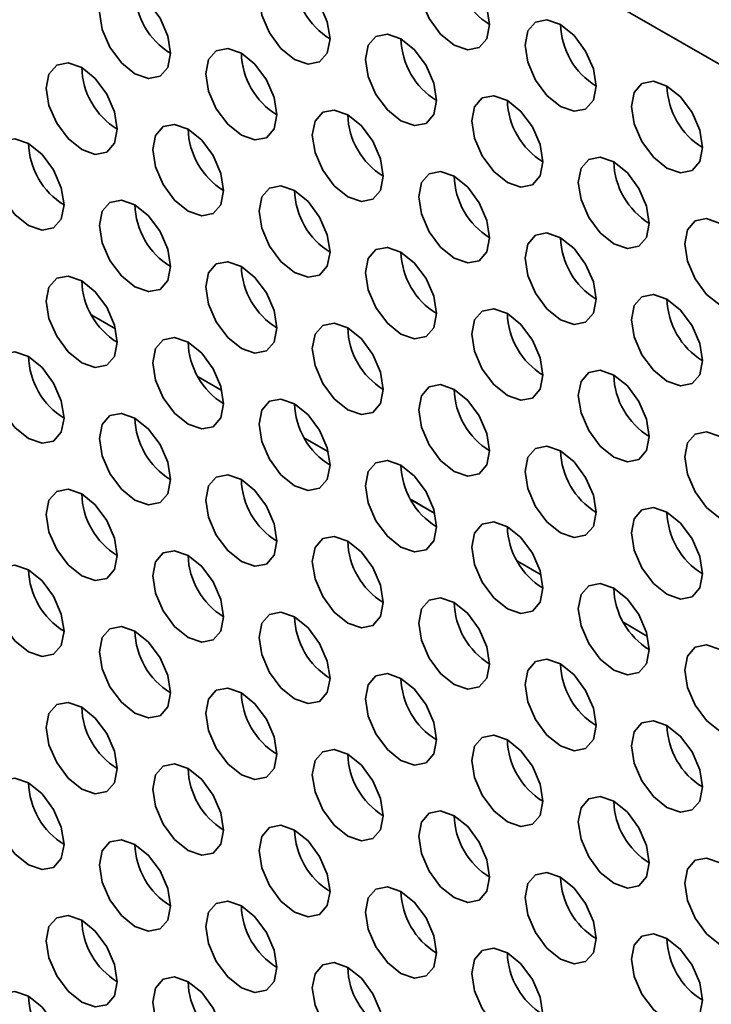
# Model space of a CAD drawing. Header units: millimetres. Extents: x 2 to 1120, y -2 to 861.
# Tile 144 of 226: x 771.67 to 776.27, y 640.27 to 646.81. Entities that reach past the tile are written whole.
import ezdxf

# ---------------------------------------------------------------- set-up
doc = ezdxf.new("R2010")
doc.units = ezdxf.units.MM

msp = doc.modelspace()

# ---------------------------------------------------------------- linework, layer by layer
at = {"color": 7, "linetype": 'Continuous', "lineweight": 35}
for p, q in [((786.5261, 640.6189), (749.1006, 662.2241)), ((772.1486, 644.8446), (772.3063, 644.7535)), ((772.1486, 644.8445), (772.3063, 644.7535)), ((772.8557, 644.4364), (773.0134, 644.3453)), ((772.8557, 644.4363), (773.0134, 644.3453)), ((773.5628, 644.0282), (773.7205, 643.9371)), ((773.5628, 644.0281), (773.7205, 643.9371)), ((774.2699, 643.62), (774.4276, 643.5289)), ((774.2699, 643.6199), (774.4276, 643.5289)), ((774.977, 643.2118), (775.1347, 643.1207)), ((774.977, 643.2117), (775.1347, 643.1207)), ((775.6841, 642.8036), (775.8418, 642.7125)), ((775.6841, 642.8035), (775.8418, 642.7125))]:
    msp.add_line(p, q, dxfattribs=at)
at = {"color": 7, "linetype": 'Continuous', "lineweight": 35, "flags": 128}
for points in [[(774.7921, 646.7748), (774.7742, 646.8893), (774.7231, 647.0071), (774.6466, 647.1102), (774.5564, 647.183), (774.4662, 647.2144), (774.3898, 647.1995), (774.3387, 647.1407), (774.3207, 647.0469), (774.3387, 646.9324), (774.3898, 646.8146), (774.4662, 646.7114), (774.5564, 646.6386), (774.6466, 646.6073), (774.7231, 646.6221), (774.7742, 646.681), (774.7921, 646.7748)], [(773.7315, 646.6794), (773.7135, 646.7939), (773.6624, 646.9117), (773.586, 647.0149), (773.4958, 647.0876), (773.4056, 647.119), (773.3291, 647.1041), (773.278, 647.0453), (773.2601, 646.9515), (773.278, 646.837), (773.3291, 646.7192), (773.4056, 646.6161), (773.4958, 646.5433), (773.586, 646.5119), (773.6624, 646.5268), (773.7135, 646.5856), (773.7315, 646.6794)], [(772.6708, 646.584), (772.6529, 646.6985), (772.6018, 646.8163), (772.5253, 646.9195), (772.4351, 646.9923), (772.3449, 647.0236), (772.2685, 647.0088), (772.2174, 646.95), (772.1994, 646.8562), (772.2174, 646.7416), (772.2685, 646.6239), (772.3449, 646.5207), (772.4351, 646.4479), (772.5253, 646.4166), (772.6018, 646.4314), (772.6529, 646.4902), (772.6708, 646.584)], [(775.4993, 646.3666), (775.4813, 646.4811), (775.4302, 646.5989), (775.3537, 646.702), (775.2635, 646.7748), (775.1733, 646.8062), (775.0969, 646.7913), (775.0458, 646.7325), (775.0278, 646.6387), (775.0458, 646.5242), (775.0969, 646.4064), (775.1733, 646.3032), (775.2635, 646.2304), (775.3537, 646.1991), (775.4302, 646.2139), (775.4813, 646.2727), (775.4993, 646.3666)], [(774.4386, 646.2712), (774.4206, 646.3857), (774.3696, 646.5035), (774.2931, 646.6066), (774.2029, 646.6794), (774.1127, 646.7108), (774.0362, 646.6959), (773.9851, 646.6371), (773.9672, 646.5433), (773.9851, 646.4288), (774.0362, 646.311), (774.1127, 646.2079), (774.2029, 646.1351), (774.2931, 646.1037), (774.3696, 646.1186), (774.4206, 646.1774), (774.4386, 646.2712)], [(773.3779, 646.1758), (773.36, 646.2903), (773.3089, 646.4081), (773.2324, 646.5113), (773.1422, 646.5841), (773.052, 646.6154), (772.9756, 646.6006), (772.9245, 646.5418), (772.9065, 646.448), (772.9245, 646.3334), (772.9756, 646.2156), (773.052, 646.1125), (773.1422, 646.0397), (773.2324, 646.0084), (773.3089, 646.0232), (773.36, 646.082), (773.3779, 646.1758)], [(772.3173, 646.0805), (772.2993, 646.195), (772.2482, 646.3128), (772.1718, 646.4159), (772.0816, 646.4887), (771.9914, 646.5201), (771.9149, 646.5052), (771.8638, 646.4464), (771.8459, 646.3526), (771.8638, 646.2381), (771.9149, 646.1203), (771.9914, 646.0171), (772.0816, 645.9444), (772.1718, 645.913), (772.2482, 645.9279), (772.2993, 645.9867), (772.3173, 646.0805)], [(776.2064, 645.9583), (776.1884, 646.0729), (776.1373, 646.1907), (776.0609, 646.2938), (775.9707, 646.3666), (775.8805, 646.3979), (775.804, 646.3831), (775.7529, 646.3243), (775.735, 646.2305), (775.7529, 646.116), (775.804, 645.9982), (775.8805, 645.895), (775.9707, 645.8222), (776.0609, 645.7909), (776.1373, 645.8057), (776.1884, 645.8645), (776.2064, 645.9583)], [(775.1457, 645.863), (775.1278, 645.9775), (775.0767, 646.0953), (775.0002, 646.1984), (774.91, 646.2712), (774.8198, 646.3026), (774.7433, 646.2877), (774.6922, 646.2289), (774.6743, 646.1351), (774.6922, 646.0206), (774.7433, 645.9028), (774.8198, 645.7997), (774.91, 645.7269), (775.0002, 645.6955), (775.0767, 645.7104), (775.1278, 645.7692), (775.1457, 645.863)], [(774.085, 645.7676), (774.0671, 645.8821), (774.016, 645.9999), (773.9395, 646.1031), (773.8493, 646.1759), (773.7591, 646.2072), (773.6827, 646.1924), (773.6316, 646.1336), (773.6136, 646.0398), (773.6316, 645.9252), (773.6827, 645.8074), (773.7591, 645.7043), (773.8493, 645.6315), (773.9395, 645.6002), (774.016, 645.615), (774.0671, 645.6738), (774.085, 645.7676)], [(773.0244, 645.6723), (773.0064, 645.7868), (772.9553, 645.9046), (772.8789, 646.0077), (772.7887, 646.0805), (772.6985, 646.1119), (772.622, 646.097), (772.5709, 646.0382), (772.553, 645.9444), (772.5709, 645.8299), (772.622, 645.7121), (772.6985, 645.6089), (772.7887, 645.5361), (772.8789, 645.5048), (772.9553, 645.5197), (773.0064, 645.5785), (773.0244, 645.6723)], [(771.9637, 645.5769), (771.9458, 645.6914), (771.8947, 645.8092), (771.8182, 645.9124), (771.728, 645.9851), (771.6378, 646.0165), (771.5613, 646.0016), (771.5103, 645.9428), (771.4923, 645.849), (771.5103, 645.7345), (771.5613, 645.6167), (771.6378, 645.5136), (771.728, 645.4408), (771.8182, 645.4094), (771.8947, 645.4243), (771.9458, 645.4831), (771.9637, 645.5769)], [(775.8528, 645.4548), (775.8349, 645.5693), (775.7838, 645.6871), (775.7073, 645.7902), (775.6171, 645.863), (775.5269, 645.8944), (775.4504, 645.8795), (775.3993, 645.8207), (775.3814, 645.7269), (775.3993, 645.6124), (775.4504, 645.4946), (775.5269, 645.3915), (775.6171, 645.3187), (775.7073, 645.2873), (775.7838, 645.3022), (775.8349, 645.361), (775.8528, 645.4548)], [(774.7921, 645.3594), (774.7742, 645.4739), (774.7231, 645.5917), (774.6466, 645.6949), (774.5564, 645.7677), (774.4662, 645.799), (774.3898, 645.7842), (774.3387, 645.7254), (774.3207, 645.6316), (774.3387, 645.517), (774.3898, 645.3992), (774.4662, 645.2961), (774.5564, 645.2233), (774.6466, 645.192), (774.7231, 645.2068), (774.7742, 645.2656), (774.7921, 645.3594)], [(773.7315, 645.2641), (773.7135, 645.3786), (773.6624, 645.4964), (773.586, 645.5995), (773.4958, 645.6723), (773.4056, 645.7037), (773.3291, 645.6888), (773.278, 645.63), (773.2601, 645.5362), (773.278, 645.4217), (773.3291, 645.3039), (773.4056, 645.2007), (773.4958, 645.1279), (773.586, 645.0966), (773.6624, 645.1114), (773.7135, 645.1703), (773.7315, 645.2641)], [(772.6708, 645.1687), (772.6529, 645.2832), (772.6018, 645.401), (772.5253, 645.5042), (772.4351, 645.5769), (772.3449, 645.6083), (772.2685, 645.5934), (772.2174, 645.5346), (772.1994, 645.4408), (772.2174, 645.3263), (772.2685, 645.2085), (772.3449, 645.1054), (772.4351, 645.0326), (772.5253, 645.0012), (772.6018, 645.0161), (772.6529, 645.0749), (772.6708, 645.1687)], [(776.5599, 645.0466), (776.542, 645.1611), (776.4909, 645.2789), (776.4144, 645.382), (776.3242, 645.4548), (776.234, 645.4862), (776.1575, 645.4713), (776.1064, 645.4125), (776.0885, 645.3187), (776.1064, 645.2042), (776.1575, 645.0864), (776.234, 644.9833), (776.3242, 644.9105), (776.4144, 644.8791), (776.4909, 644.894), (776.542, 644.9528), (776.5599, 645.0466)], [(775.4993, 644.9512), (775.4813, 645.0657), (775.4302, 645.1835), (775.3537, 645.2867), (775.2635, 645.3595), (775.1733, 645.3908), (775.0969, 645.376), (775.0458, 645.3172), (775.0278, 645.2233), (775.0458, 645.1088), (775.0969, 644.991), (775.1733, 644.8879), (775.2635, 644.8151), (775.3537, 644.7837), (775.4302, 644.7986), (775.4813, 644.8574), (775.4993, 644.9512)], [(774.4386, 644.8559), (774.4206, 644.9704), (774.3696, 645.0882), (774.2931, 645.1913), (774.2029, 645.2641), (774.1127, 645.2955), (774.0362, 645.2806), (773.9851, 645.2218), (773.9672, 645.128), (773.9851, 645.0135), (774.0362, 644.8957), (774.1127, 644.7925), (774.2029, 644.7197), (774.2931, 644.6884), (774.3696, 644.7032), (774.4206, 644.762), (774.4386, 644.8559)], [(773.3779, 644.7605), (773.36, 644.875), (773.3089, 644.9928), (773.2324, 645.0959), (773.1422, 645.1687), (773.052, 645.2001), (772.9756, 645.1852), (772.9245, 645.1264), (772.9065, 645.0326), (772.9245, 644.9181), (772.9756, 644.8003), (773.052, 644.6972), (773.1422, 644.6244), (773.2324, 644.593), (773.3089, 644.6079), (773.36, 644.6667), (773.3779, 644.7605)], [(772.3173, 644.6651), (772.2993, 644.7796), (772.2482, 644.8974), (772.1718, 645.0006), (772.0816, 645.0734), (771.9914, 645.1047), (771.9149, 645.0899), (771.8638, 645.0311), (771.8459, 644.9373), (771.8638, 644.8227), (771.9149, 644.7049), (771.9914, 644.6018), (772.0816, 644.529), (772.1718, 644.4977), (772.2482, 644.5125), (772.2993, 644.5713), (772.3173, 644.6651)], [(776.2064, 644.543), (776.1884, 644.6575), (776.1373, 644.7753), (776.0609, 644.8785), (775.9707, 644.9513), (775.8805, 644.9826), (775.804, 644.9678), (775.7529, 644.9089), (775.735, 644.8151), (775.7529, 644.7006), (775.804, 644.5828), (775.8805, 644.4797), (775.9707, 644.4069), (776.0609, 644.3755), (776.1373, 644.3904), (776.1884, 644.4492), (776.2064, 644.543)], [(775.1457, 644.4476), (775.1278, 644.5622), (775.0767, 644.68), (775.0002, 644.7831), (774.91, 644.8559), (774.8198, 644.8872), (774.7433, 644.8724), (774.6922, 644.8136), (774.6743, 644.7198), (774.6922, 644.6053), (774.7433, 644.4875), (774.8198, 644.3843), (774.91, 644.3115), (775.0002, 644.2802), (775.0767, 644.295), (775.1278, 644.3538), (775.1457, 644.4476)], [(774.085, 644.3523), (774.0671, 644.4668), (774.016, 644.5846), (773.9395, 644.6877), (773.8493, 644.7605), (773.7591, 644.7919), (773.6827, 644.777), (773.6316, 644.7182), (773.6136, 644.6244), (773.6316, 644.5099), (773.6827, 644.3921), (773.7591, 644.289), (773.8493, 644.2162), (773.9395, 644.1848), (774.016, 644.1997), (774.0671, 644.2585), (774.085, 644.3523)], [(773.0244, 644.2569), (773.0064, 644.3714), (772.9553, 644.4892), (772.8789, 644.5924), (772.7887, 644.6652), (772.6985, 644.6965), (772.622, 644.6817), (772.5709, 644.6229), (772.553, 644.5291), (772.5709, 644.4145), (772.622, 644.2967), (772.6985, 644.1936), (772.7887, 644.1208), (772.8789, 644.0895), (772.9553, 644.1043), (773.0064, 644.1631), (773.0244, 644.2569)], [(771.9637, 644.1616), (771.9458, 644.2761), (771.8947, 644.3939), (771.8182, 644.497), (771.728, 644.5698), (771.6378, 644.6012), (771.5613, 644.5863), (771.5103, 644.5275), (771.4923, 644.4337), (771.5103, 644.3192), (771.5613, 644.2014), (771.6378, 644.0982), (771.728, 644.0254), (771.8182, 643.9941), (771.8947, 644.009), (771.9458, 644.0678), (771.9637, 644.1616)], [(775.8528, 644.0394), (775.8349, 644.154), (775.7838, 644.2718), (775.7073, 644.3749), (775.6171, 644.4477), (775.5269, 644.479), (775.4504, 644.4642), (775.3993, 644.4054), (775.3814, 644.3116), (775.3993, 644.1971), (775.4504, 644.0793), (775.5269, 643.9761), (775.6171, 643.9033), (775.7073, 643.872), (775.7838, 643.8868), (775.8349, 643.9456), (775.8528, 644.0394)], [(774.7921, 643.9441), (774.7742, 644.0586), (774.7231, 644.1764), (774.6466, 644.2795), (774.5564, 644.3523), (774.4662, 644.3837), (774.3898, 644.3688), (774.3387, 644.31), (774.3207, 644.2162), (774.3387, 644.1017), (774.3898, 643.9839), (774.4662, 643.8808), (774.5564, 643.808), (774.6466, 643.7766), (774.7231, 643.7915), (774.7742, 643.8503), (774.7921, 643.9441)], [(773.7315, 643.8487), (773.7135, 643.9632), (773.6624, 644.081), (773.586, 644.1842), (773.4958, 644.257), (773.4056, 644.2883), (773.3291, 644.2735), (773.278, 644.2147), (773.2601, 644.1209), (773.278, 644.0063), (773.3291, 643.8885), (773.4056, 643.7854), (773.4958, 643.7126), (773.586, 643.6813), (773.6624, 643.6961), (773.7135, 643.7549), (773.7315, 643.8487)], [(772.6708, 643.7534), (772.6529, 643.8679), (772.6018, 643.9857), (772.5253, 644.0888), (772.4351, 644.1616), (772.3449, 644.193), (772.2685, 644.1781), (772.2174, 644.1193), (772.1994, 644.0255), (772.2174, 643.911), (772.2685, 643.7932), (772.3449, 643.69), (772.4351, 643.6172), (772.5253, 643.5859), (772.6018, 643.6007), (772.6529, 643.6596), (772.6708, 643.7534)], [(776.5599, 643.6312), (776.542, 643.7458), (776.4909, 643.8636), (776.4144, 643.9667), (776.3242, 644.0395), (776.234, 644.0708), (776.1575, 644.056), (776.1064, 643.9972), (776.0885, 643.9034), (776.1064, 643.7889), (776.1575, 643.6711), (776.234, 643.5679), (776.3242, 643.4951), (776.4144, 643.4638), (776.4909, 643.4786), (776.542, 643.5374), (776.5599, 643.6312)], [(775.4993, 643.5359), (775.4813, 643.6504), (775.4302, 643.7682), (775.3537, 643.8713), (775.2635, 643.9441), (775.1733, 643.9755), (775.0969, 643.9606), (775.0458, 643.9018), (775.0278, 643.808), (775.0458, 643.6935), (775.0969, 643.5757), (775.1733, 643.4726), (775.2635, 643.3998), (775.3537, 643.3684), (775.4302, 643.3833), (775.4813, 643.4421), (775.4993, 643.5359)], [(774.4386, 643.4405), (774.4206, 643.555), (774.3696, 643.6728), (774.2931, 643.776), (774.2029, 643.8488), (774.1127, 643.8801), (774.0362, 643.8653), (773.9851, 643.8065), (773.9672, 643.7126), (773.9851, 643.5981), (774.0362, 643.4803), (774.1127, 643.3772), (774.2029, 643.3044), (774.2931, 643.273), (774.3696, 643.2879), (774.4206, 643.3467), (774.4386, 643.4405)], [(773.3779, 643.3452), (773.36, 643.4597), (773.3089, 643.5775), (773.2324, 643.6806), (773.1422, 643.7534), (773.052, 643.7848), (772.9756, 643.7699), (772.9245, 643.7111), (772.9065, 643.6173), (772.9245, 643.5028), (772.9756, 643.385), (773.052, 643.2818), (773.1422, 643.209), (773.2324, 643.1777), (773.3089, 643.1925), (773.36, 643.2513), (773.3779, 643.3452)], [(772.3173, 643.2498), (772.2993, 643.3643), (772.2482, 643.4821), (772.1718, 643.5852), (772.0816, 643.658), (771.9914, 643.6894), (771.9149, 643.6745), (771.8638, 643.6157), (771.8459, 643.5219), (771.8638, 643.4074), (771.9149, 643.2896), (771.9914, 643.1865), (772.0816, 643.1137), (772.1718, 643.0823), (772.2482, 643.0972), (772.2993, 643.156), (772.3173, 643.2498)], [(776.2064, 643.1277), (776.1884, 643.2422), (776.1373, 643.36), (776.0609, 643.4631), (775.9707, 643.5359), (775.8805, 643.5673), (775.804, 643.5524), (775.7529, 643.4936), (775.735, 643.3998), (775.7529, 643.2853), (775.804, 643.1675), (775.8805, 643.0643), (775.9707, 642.9916), (776.0609, 642.9602), (776.1373, 642.9751), (776.1884, 643.0339), (776.2064, 643.1277)], [(775.1457, 643.0323), (775.1278, 643.1468), (775.0767, 643.2646), (775.0002, 643.3678), (774.91, 643.4406), (774.8198, 643.4719), (774.7433, 643.4571), (774.6922, 643.3982), (774.6743, 643.3044), (774.6922, 643.1899), (774.7433, 643.0721), (774.8198, 642.969), (774.91, 642.8962), (775.0002, 642.8648), (775.0767, 642.8797), (775.1278, 642.9385), (775.1457, 643.0323)], [(774.085, 642.9369), (774.0671, 643.0515), (774.016, 643.1693), (773.9395, 643.2724), (773.8493, 643.3452), (773.7591, 643.3765), (773.6827, 643.3617), (773.6316, 643.3029), (773.6136, 643.2091), (773.6316, 643.0946), (773.6827, 642.9768), (773.7591, 642.8736), (773.8493, 642.8008), (773.9395, 642.7695), (774.016, 642.7843), (774.0671, 642.8431), (774.085, 642.9369)], [(773.0244, 642.8416), (773.0064, 642.9561), (772.9553, 643.0739), (772.8789, 643.177), (772.7887, 643.2498), (772.6985, 643.2812), (772.622, 643.2663), (772.5709, 643.2075), (772.553, 643.1137), (772.5709, 642.9992), (772.622, 642.8814), (772.6985, 642.7783), (772.7887, 642.7055), (772.8789, 642.6741), (772.9553, 642.689), (773.0064, 642.7478), (773.0244, 642.8416)], [(771.9637, 642.7462), (771.9458, 642.8607), (771.8947, 642.9785), (771.8182, 643.0817), (771.728, 643.1545), (771.6378, 643.1858), (771.5613, 643.171), (771.5103, 643.1122), (771.4923, 643.0184), (771.5103, 642.9038), (771.5613, 642.786), (771.6378, 642.6829), (771.728, 642.6101), (771.8182, 642.5788), (771.8947, 642.5936), (771.9458, 642.6524), (771.9637, 642.7462)], [(775.8528, 642.6241), (775.8349, 642.7386), (775.7838, 642.8564), (775.7073, 642.9596), (775.6171, 643.0324), (775.5269, 643.0637), (775.4504, 643.0488), (775.3993, 642.99), (775.3814, 642.8962), (775.3993, 642.7817), (775.4504, 642.6639), (775.5269, 642.5608), (775.6171, 642.488), (775.7073, 642.4566), (775.7838, 642.4715), (775.8349, 642.5303), (775.8528, 642.6241)], [(774.7921, 642.5287), (774.7742, 642.6433), (774.7231, 642.7611), (774.6466, 642.8642), (774.5564, 642.937), (774.4662, 642.9683), (774.3898, 642.9535), (774.3387, 642.8947), (774.3207, 642.8009), (774.3387, 642.6864), (774.3898, 642.5686), (774.4662, 642.4654), (774.5564, 642.3926), (774.6466, 642.3613), (774.7231, 642.3761), (774.7742, 642.4349), (774.7921, 642.5287)], [(773.7315, 642.4334), (773.7135, 642.5479), (773.6624, 642.6657), (773.586, 642.7688), (773.4958, 642.8416), (773.4056, 642.873), (773.3291, 642.8581), (773.278, 642.7993), (773.2601, 642.7055), (773.278, 642.591), (773.3291, 642.4732), (773.4056, 642.3701), (773.4958, 642.2973), (773.586, 642.2659), (773.6624, 642.2808), (773.7135, 642.3396), (773.7315, 642.4334)], [(772.6708, 642.338), (772.6529, 642.4525), (772.6018, 642.5703), (772.5253, 642.6735), (772.4351, 642.7463), (772.3449, 642.7776), (772.2685, 642.7628), (772.2174, 642.704), (772.1994, 642.6102), (772.2174, 642.4956), (772.2685, 642.3778), (772.3449, 642.2747), (772.4351, 642.2019), (772.5253, 642.1706), (772.6018, 642.1854), (772.6529, 642.2442), (772.6708, 642.338)], [(776.5599, 642.2159), (776.542, 642.3304), (776.4909, 642.4482), (776.4144, 642.5514), (776.3242, 642.6242), (776.234, 642.6555), (776.1575, 642.6406), (776.1064, 642.5818), (776.0885, 642.488), (776.1064, 642.3735), (776.1575, 642.2557), (776.234, 642.1526), (776.3242, 642.0798), (776.4144, 642.0484), (776.4909, 642.0633), (776.542, 642.1221), (776.5599, 642.2159)], [(775.4993, 642.1205), (775.4813, 642.2351), (775.4302, 642.3529), (775.3537, 642.456), (775.2635, 642.5288), (775.1733, 642.5601), (775.0969, 642.5453), (775.0458, 642.4865), (775.0278, 642.3927), (775.0458, 642.2782), (775.0969, 642.1604), (775.1733, 642.0572), (775.2635, 641.9844), (775.3537, 641.9531), (775.4302, 641.9679), (775.4813, 642.0267), (775.4993, 642.1205)], [(774.4386, 642.0252), (774.4206, 642.1397), (774.3696, 642.2575), (774.2931, 642.3606), (774.2029, 642.4334), (774.1127, 642.4648), (774.0362, 642.4499), (773.9851, 642.3911), (773.9672, 642.2973), (773.9851, 642.1828), (774.0362, 642.065), (774.1127, 641.9619), (774.2029, 641.8891), (774.2931, 641.8577), (774.3696, 641.8726), (774.4206, 641.9314), (774.4386, 642.0252)], [(773.3779, 641.9298), (773.36, 642.0443), (773.3089, 642.1621), (773.2324, 642.2653), (773.1422, 642.3381), (773.052, 642.3694), (772.9756, 642.3546), (772.9245, 642.2958), (772.9065, 642.2019), (772.9245, 642.0874), (772.9756, 641.9696), (773.052, 641.8665), (773.1422, 641.7937), (773.2324, 641.7623), (773.3089, 641.7772), (773.36, 641.836), (773.3779, 641.9298)], [(772.3173, 641.8345), (772.2993, 641.949), (772.2482, 642.0668), (772.1718, 642.1699), (772.0816, 642.2427), (771.9914, 642.2741), (771.9149, 642.2592), (771.8638, 642.2004), (771.8459, 642.1066), (771.8638, 641.9921), (771.9149, 641.8743), (771.9914, 641.7711), (772.0816, 641.6983), (772.1718, 641.667), (772.2482, 641.6818), (772.2993, 641.7406), (772.3173, 641.8345)], [(776.2064, 641.7123), (776.1884, 641.8269), (776.1373, 641.9446), (776.0609, 642.0478), (775.9707, 642.1206), (775.8805, 642.1519), (775.804, 642.1371), (775.7529, 642.0783), (775.735, 641.9845), (775.7529, 641.87), (775.804, 641.7522), (775.8805, 641.649), (775.9707, 641.5762), (776.0609, 641.5449), (776.1373, 641.5597), (776.1884, 641.6185), (776.2064, 641.7123)], [(775.1457, 641.617), (775.1278, 641.7315), (775.0767, 641.8493), (775.0002, 641.9524), (774.91, 642.0252), (774.8198, 642.0566), (774.7433, 642.0417), (774.6922, 641.9829), (774.6743, 641.8891), (774.6922, 641.7746), (774.7433, 641.6568), (774.8198, 641.5536), (774.91, 641.4809), (775.0002, 641.4495), (775.0767, 641.4644), (775.1278, 641.5232), (775.1457, 641.617)], [(774.085, 641.5216), (774.0671, 641.6361), (774.016, 641.7539), (773.9395, 641.8571), (773.8493, 641.9299), (773.7591, 641.9612), (773.6827, 641.9464), (773.6316, 641.8875), (773.6136, 641.7937), (773.6316, 641.6792), (773.6827, 641.5614), (773.7591, 641.4583), (773.8493, 641.3855), (773.9395, 641.3541), (774.016, 641.369), (774.0671, 641.4278), (774.085, 641.5216)], [(773.0244, 641.4262), (773.0064, 641.5408), (772.9553, 641.6586), (772.8789, 641.7617), (772.7887, 641.8345), (772.6985, 641.8658), (772.622, 641.851), (772.5709, 641.7922), (772.553, 641.6984), (772.5709, 641.5839), (772.622, 641.4661), (772.6985, 641.3629), (772.7887, 641.2901), (772.8789, 641.2588), (772.9553, 641.2736), (773.0064, 641.3324), (773.0244, 641.4262)], [(771.9637, 641.3309), (771.9458, 641.4454), (771.8947, 641.5632), (771.8182, 641.6663), (771.728, 641.7391), (771.6378, 641.7705), (771.5613, 641.7556), (771.5103, 641.6968), (771.4923, 641.603), (771.5103, 641.4885), (771.5613, 641.3707), (771.6378, 641.2676), (771.728, 641.1948), (771.8182, 641.1634), (771.8947, 641.1783), (771.9458, 641.2371), (771.9637, 641.3309)], [(775.8528, 641.2088), (775.8349, 641.3233), (775.7838, 641.4411), (775.7073, 641.5442), (775.6171, 641.617), (775.5269, 641.6484), (775.4504, 641.6335), (775.3993, 641.5747), (775.3814, 641.4809), (775.3993, 641.3664), (775.4504, 641.2486), (775.5269, 641.1454), (775.6171, 641.0727), (775.7073, 641.0413), (775.7838, 641.0562), (775.8349, 641.115), (775.8528, 641.2088)], [(774.7921, 641.1134), (774.7742, 641.2279), (774.7231, 641.3457), (774.6466, 641.4489), (774.5564, 641.5217), (774.4662, 641.553), (774.3898, 641.5381), (774.3387, 641.4793), (774.3207, 641.3855), (774.3387, 641.271), (774.3898, 641.1532), (774.4662, 641.0501), (774.5564, 640.9773), (774.6466, 640.9459), (774.7231, 640.9608), (774.7742, 641.0196), (774.7921, 641.1134)], [(773.7315, 641.018), (773.7135, 641.1326), (773.6624, 641.2504), (773.586, 641.3535), (773.4958, 641.4263), (773.4056, 641.4576), (773.3291, 641.4428), (773.278, 641.384), (773.2601, 641.2902), (773.278, 641.1757), (773.3291, 641.0579), (773.4056, 640.9547), (773.4958, 640.8819), (773.586, 640.8506), (773.6624, 640.8654), (773.7135, 640.9242), (773.7315, 641.018)], [(772.6708, 640.9227), (772.6529, 641.0372), (772.6018, 641.155), (772.5253, 641.2581), (772.4351, 641.3309), (772.3449, 641.3623), (772.2685, 641.3474), (772.2174, 641.2886), (772.1994, 641.1948), (772.2174, 641.0803), (772.2685, 640.9625), (772.3449, 640.8594), (772.4351, 640.7866), (772.5253, 640.7552), (772.6018, 640.7701), (772.6529, 640.8289), (772.6708, 640.9227)], [(776.5599, 640.8006), (776.542, 640.9151), (776.4909, 641.0329), (776.4144, 641.136), (776.3242, 641.2088), (776.234, 641.2402), (776.1575, 641.2253), (776.1064, 641.1665), (776.0885, 641.0727), (776.1064, 640.9582), (776.1575, 640.8404), (776.234, 640.7372), (776.3242, 640.6645), (776.4144, 640.6331), (776.4909, 640.648), (776.542, 640.7068), (776.5599, 640.8006)], [(775.4993, 640.7052), (775.4813, 640.8197), (775.4302, 640.9375), (775.3537, 641.0407), (775.2635, 641.1134), (775.1733, 641.1448), (775.0969, 641.1299), (775.0458, 641.0711), (775.0278, 640.9773), (775.0458, 640.8628), (775.0969, 640.745), (775.1733, 640.6419), (775.2635, 640.5691), (775.3537, 640.5377), (775.4302, 640.5526), (775.4813, 640.6114), (775.4993, 640.7052)], [(774.4386, 640.6098), (774.4206, 640.7244), (774.3696, 640.8422), (774.2931, 640.9453), (774.2029, 641.0181), (774.1127, 641.0494), (774.0362, 641.0346), (773.9851, 640.9758), (773.9672, 640.882), (773.9851, 640.7675), (774.0362, 640.6497), (774.1127, 640.5465), (774.2029, 640.4737), (774.2931, 640.4424), (774.3696, 640.4572), (774.4206, 640.516), (774.4386, 640.6098)], [(773.3779, 640.5145), (773.36, 640.629), (773.3089, 640.7468), (773.2324, 640.8499), (773.1422, 640.9227), (773.052, 640.9541), (772.9756, 640.9392), (772.9245, 640.8804), (772.9065, 640.7866), (772.9245, 640.6721), (772.9756, 640.5543), (773.052, 640.4512), (773.1422, 640.3784), (773.2324, 640.347), (773.3089, 640.3619), (773.36, 640.4207), (773.3779, 640.5145)], [(772.3173, 640.4191), (772.2993, 640.5336), (772.2482, 640.6514), (772.1718, 640.7546), (772.0816, 640.8274), (771.9914, 640.8587), (771.9149, 640.8439), (771.8638, 640.7851), (771.8459, 640.6912), (771.8638, 640.5767), (771.9149, 640.4589), (771.9914, 640.3558), (772.0816, 640.283), (772.1718, 640.2516), (772.2482, 640.2665), (772.2993, 640.3253), (772.3173, 640.4191)], [(776.2064, 640.297), (776.1884, 640.4115), (776.1373, 640.5293), (776.0609, 640.6325), (775.9707, 640.7052), (775.8805, 640.7366), (775.804, 640.7217), (775.7529, 640.6629), (775.735, 640.5691), (775.7529, 640.4546), (775.804, 640.3368), (775.8805, 640.2337), (775.9707, 640.1609), (776.0609, 640.1295), (776.1373, 640.1444), (776.1884, 640.2032), (776.2064, 640.297)], [(775.1457, 640.2016), (775.1278, 640.3162), (775.0767, 640.4339), (775.0002, 640.5371), (774.91, 640.6099), (774.8198, 640.6412), (774.7433, 640.6264), (774.6922, 640.5676), (774.6743, 640.4738), (774.6922, 640.3593), (774.7433, 640.2415), (774.8198, 640.1383), (774.91, 640.0655), (775.0002, 640.0342), (775.0767, 640.049), (775.1278, 640.1078), (775.1457, 640.2016)], [(774.085, 640.1063), (774.0671, 640.2208), (774.016, 640.3386), (773.9395, 640.4417), (773.8493, 640.5145), (773.7591, 640.5459), (773.6827, 640.531), (773.6316, 640.4722), (773.6136, 640.3784), (773.6316, 640.2639), (773.6827, 640.1461), (773.7591, 640.0429), (773.8493, 639.9702), (773.9395, 639.9388), (774.016, 639.9537), (774.0671, 640.0125), (774.085, 640.1063)], [(773.0244, 640.0109), (773.0064, 640.1254), (772.9553, 640.2432), (772.8789, 640.3464), (772.7887, 640.4192), (772.6985, 640.4505), (772.622, 640.4357), (772.5709, 640.3768), (772.553, 640.283), (772.5709, 640.1685), (772.622, 640.0507), (772.6985, 639.9476), (772.7887, 639.8748), (772.8789, 639.8434), (772.9553, 639.8583), (773.0064, 639.9171), (773.0244, 640.0109)], [(771.9637, 639.9155), (771.9458, 640.0301), (771.8947, 640.1479), (771.8182, 640.251), (771.728, 640.3238), (771.6378, 640.3551), (771.5613, 640.3403), (771.5103, 640.2815), (771.4923, 640.1877), (771.5103, 640.0732), (771.5613, 639.9554), (771.6378, 639.8522), (771.728, 639.7794), (771.8182, 639.7481), (771.8947, 639.7629), (771.9458, 639.8217), (771.9637, 639.9155)]]:
    msp.add_lwpolyline(points, dxfattribs=at)
at = {"color": 7, "linetype": 'Continuous', "lineweight": 35}
for centre in [(775.0519, 647.1968), (773.9912, 647.1015), (772.9306, 647.0061), (775.759, 646.7886), (774.6984, 646.6933), (773.6377, 646.5979), (772.577, 646.5026), (776.4661, 646.3804), (775.4055, 646.2851), (774.3448, 646.1897), (773.2841, 646.0944), (772.2235, 645.999), (776.1126, 645.8769), (775.0519, 645.7815), (773.9912, 645.6861), (772.9306, 645.5908), (775.759, 645.3733), (774.6984, 645.2779), (773.6377, 645.1826), (772.577, 645.0872), (776.4661, 644.9651), (775.4055, 644.8697), (774.3448, 644.7744), (773.2841, 644.679), (772.2235, 644.5837), (776.1126, 644.4615), (775.0519, 644.3662), (773.9912, 644.2708), (772.9306, 644.1754), (775.759, 643.958), (774.6984, 643.8626), (773.6377, 643.7672), (772.577, 643.6719), (776.4661, 643.5498), (775.4055, 643.4544), (774.3448, 643.359), (773.2841, 643.2637), (772.2235, 643.1683), (776.1126, 643.0462), (775.0519, 642.9508), (773.9912, 642.8555), (772.9306, 642.7601), (775.759, 642.5426), (774.6984, 642.4473), (773.6377, 642.3519), (772.577, 642.2565), (776.4661, 642.1344), (775.4055, 642.0391), (774.3448, 641.9437), (773.2841, 641.8483), (772.2235, 641.753), (776.1126, 641.6309), (775.0519, 641.5355), (773.9912, 641.4401), (772.9306, 641.3448), (775.759, 641.1273), (774.6984, 641.0319), (773.6377, 640.9366), (772.577, 640.8412), (776.4661, 640.7191), (775.4055, 640.6237), (774.3448, 640.5284), (773.2841, 640.433), (772.2235, 640.3376)]:
    msp.add_arc(centre, 0.4957, 181.60056, 238.39406, dxfattribs=at)

doc.saveas('drawing.dxf')
